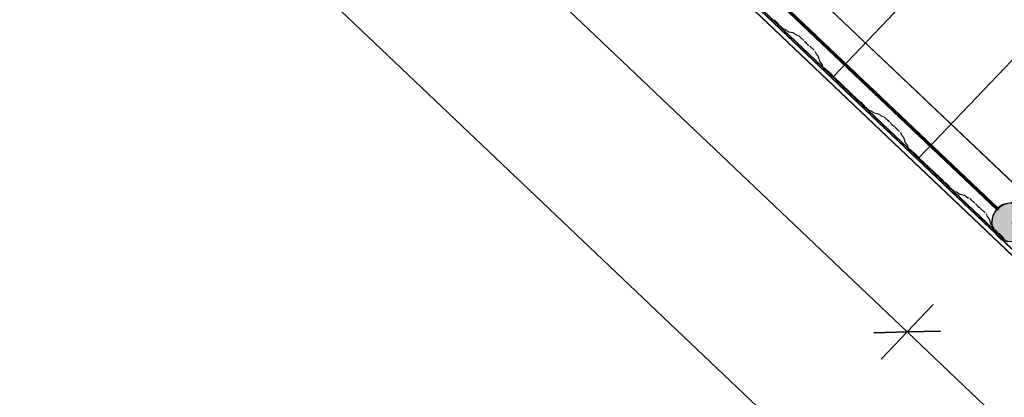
# Model space of a CAD drawing. Header units: metres. Extents: x 32343131.6 to 32343183.7, y 5699223.3 to 5699275.1.
# Tile 27 of 190: x 32343137.9 to 32343141.1, y 5699248.4 to 5699249.6. Entities that reach past the tile are written whole.
import ezdxf

# ---------------------------------------------------------------- set-up
doc = ezdxf.new("R2010")
doc.units = ezdxf.units.M
for name, color, linetype, lineweight in [('0-1', 7, 'Continuous', 5), ('A-ANNO-DIMS', 7, 'Continuous', 9), ('A-ANNO-DIMS-50', 7, 'Continuous', 9), ('A-DETL-GENF', 7, 'Continuous', 18)]:
    doc.layers.add(name, color=color, linetype=linetype, lineweight=lineweight)
for name, color, linetype, lineweight, true_color in [('A-DETL-GENF-3', 5, 'Continuous', 18, 0x0000ff), ('A-DETL-GENF-4', 5, 'Continuous', 50, 0x0000ff), ('A-ROOF-1', 7, 'Continuous', 5, 0xcccccc), ('E-POWR-CNDT-1', 5, 'Continuous', 70, 0x0000ff), ('G-IMPT-1', 5, 'Continuous', 25, 0x0000ff), ('S-BEAM-1', 7, 'Continuous', 5, 0xcccccc)]:
    doc.layers.add(name, color=color, linetype=linetype, lineweight=lineweight, true_color=true_color)
doc.styles.add('Arial', font='arial.ttf', dxfattribs={"height": 0.15})
doc.dimstyles.new('Blitzschutz', dxfattribs={"dimscale": 0.3048, "dimtxt": 0.153039, "dimasz": 0.492126, "dimexe": 0.393701, "dimexo": 0.0625, "dimgap": 0.287073, "dimtad": 1, "dimlfac": 100, "dimrnd": 0.01, "dimdsep": 46, "dimtxsty": 'Arial', "dimblk1": 'OBLIQUE', "dimblk2": 'OBLIQUE', "dimsah": 1, "dimcen": 0.09, "dimdle": 0.393701, "dimadec": 0, "dimazin": 0, "dimtfac": 1, "dimtdec": 4, "dimtix": 1, "dimtmove": 0, "dimatfit": 3, "dimfxl": 0.393701, "dimfxlon": 1, "dimtvp": 1, "dimtfill": 1, "dimtolj": 1, "dimtzin": 0, "dimarcsym": 2})

# ---------------------------------------------------------------- blocks, each defined once
blk = doc.blocks.new('Ortgang Hochpunkt - Ortgang Hochpunkt-3544340-TGA_190_LP5_GR_DA-TGA-01_G_')
at = {"layer": 'A-ROOF-1'}
for p, q in [((89.4753, -25.0355), (54.6993, 8.0497)), ((89.3588, -25.1579), (54.5828, 7.9273)), ((54.5837, 7.9281), (89.3597, -25.1571)), ((89.4753, -25.0355), (54.8986, 7.8602)), ((63.2651, -0.3137), (57.4811, 5.1891)), ((63.2617, -0.3095), (57.4855, 5.1859)), ((63.2562, -0.2981), (57.4981, 5.18)), ((63.2552, -0.2959), (57.5003, 5.1791)), ((63.2558, -0.2965), (63.2552, -0.2959)), ((63.2705, -0.3105), (63.2558, -0.2965)), ((63.2568, -0.2987), (63.2562, -0.2981)), ((63.2687, -0.3101), (63.2568, -0.2987)), ((63.2632, -0.3109), (63.2617, -0.3095)), ((63.274, -0.3212), (63.2632, -0.3109)), ((63.2812, -0.3219), (63.2688, -0.3102)), ((63.2827, -0.3221), (63.2706, -0.3106)), ((63.2666, -0.3151), (63.2651, -0.3137)), ((63.2728, -0.321), (63.2666, -0.3151)), ((63.2772, -0.3252), (63.2738, -0.322)), ((63.2745, -0.3217), (63.274, -0.3212)), ((63.2753, -0.3224), (63.2746, -0.3218)), ((63.2816, -0.3284), (63.2755, -0.3227)), ((63.2783, -0.3263), (63.2772, -0.3252)), ((69.0625, -5.8293), (63.2783, -0.3263)), ((63.2831, -0.3237), (63.2813, -0.322)), ((63.2827, -0.3295), (63.2816, -0.3284)), ((69.0591, -5.8251), (63.2827, -0.3295)), ((63.2849, -0.3242), (63.2828, -0.3221)), ((63.2861, -0.3266), (63.2832, -0.3239)), ((63.2884, -0.3275), (63.285, -0.3243)), ((63.2922, -0.3324), (63.2864, -0.3268)), ((63.2939, -0.3328), (63.2886, -0.3277))]:
    blk.add_line(p, q, dxfattribs=at)
blk = doc.blocks.new('ARC_190_LPX_FM_Stellplätze_rvt-1-TGA_190_LP5_GR_DA-TGA-01_G_')
at = {"layer": 'S-BEAM-1'}
for p, q in [((32343140.5154, 5699249.3738), (32343148.7777, 5699258.0583)), ((32343140.5154, 5699249.3738), (32343148.7777, 5699258.0583)), ((32343140.5155, 5699249.3739), (32343148.7778, 5699258.0584)), ((32343140.5155, 5699249.3739), (32343148.7778, 5699258.0584)), ((32343140.7871, 5699249.1153), (32343149.0494, 5699257.7998)), ((32343140.7871, 5699249.1153), (32343149.0494, 5699257.7998)), ((32343140.7872, 5699249.1154), (32343149.0495, 5699257.7999)), ((32343140.7872, 5699249.1154), (32343149.0495, 5699257.7999)), ((32343140.3306, 5699249.5508), (32343140.3258, 5699249.5546)), ((32343140.3265, 5699249.5538), (32343140.3313, 5699249.55)), ((32343140.3374, 5699249.5441), (32343140.3414, 5699249.5396)), ((32343140.3423, 5699249.5389), (32343140.3382, 5699249.5435)), ((32343140.3451, 5699249.5358), (32343140.3527, 5699249.5286)), ((32343140.3528, 5699249.5287), (32343140.3452, 5699249.5359)), ((32343140.3618, 5699249.524), (32343140.3574, 5699249.525)), ((32343140.3584, 5699249.5239), (32343140.3629, 5699249.523)), ((32343140.372, 5699249.5168), (32343140.3628, 5699249.5235)), ((32343140.3637, 5699249.5225), (32343140.3729, 5699249.5159)), ((32343140.3873, 5699249.5134), (32343140.3728, 5699249.5163)), ((32343140.3739, 5699249.5153), (32343140.3884, 5699249.5124)), ((32343140.3975, 5699249.5062), (32343140.3883, 5699249.5128)), ((32343140.3891, 5699249.5119), (32343140.3984, 5699249.5052)), ((32343140.4032, 5699249.5047), (32343140.3983, 5699249.5057)), ((32343140.3994, 5699249.5047), (32343140.4043, 5699249.5037)), ((32343140.4089, 5699249.4999), (32343140.4212, 5699249.4882)), ((32343140.4213, 5699249.4883), (32343140.409, 5699249.5)), ((32343140.4247, 5699249.4846), (32343140.4265, 5699249.4824)), ((32343140.4274, 5699249.4816), (32343140.4256, 5699249.4838)), ((32343140.4369, 5699249.4731), (32343140.4346, 5699249.4748)), ((32343140.4354, 5699249.4739), (32343140.4377, 5699249.4722)), ((32343140.4539, 5699249.4573), (32343140.4415, 5699249.469)), ((32343140.4415, 5699249.4689), (32343140.4538, 5699249.4572)), ((32343140.4578, 5699249.4528), (32343140.459, 5699249.4479)), ((32343140.4601, 5699249.4469), (32343140.4589, 5699249.4518)), ((32343140.4597, 5699249.4469), (32343140.4668, 5699249.4381)), ((32343140.4677, 5699249.4372), (32343140.4606, 5699249.4461)), ((32343140.4673, 5699249.4373), (32343140.4709, 5699249.423)), ((32343140.472, 5699249.422), (32343140.4684, 5699249.4363)), ((32343140.4715, 5699249.422), (32343140.4787, 5699249.4132)), ((32343140.4796, 5699249.4123), (32343140.4725, 5699249.4212)), ((32343140.4792, 5699249.4124), (32343140.4803, 5699249.408)), ((32343140.4814, 5699249.407), (32343140.4803, 5699249.4114)), ((32343140.4853, 5699249.4025), (32343140.4928, 5699249.3953)), ((32343140.4929, 5699249.3954), (32343140.4854, 5699249.4026)), ((32343140.5008, 5699249.3888), (32343140.4961, 5699249.3926)), ((32343140.4968, 5699249.3918), (32343140.5015, 5699249.388)), ((32343140.5077, 5699249.3821), (32343140.5117, 5699249.3776)), ((32343140.5125, 5699249.3769), (32343140.5085, 5699249.3815)), ((32343140.5155, 5699249.3739), (32343140.5154, 5699249.3738)), ((32343140.5154, 5699249.3738), (32343140.5155, 5699249.3739)), ((32343140.5154, 5699249.3738), (32343140.5942, 5699249.2988)), ((32343140.5943, 5699249.2989), (32343140.5155, 5699249.3739)), ((32343140.6022, 5699249.2923), (32343140.5975, 5699249.2961)), ((32343140.5982, 5699249.2953), (32343140.603, 5699249.2915)), ((32343140.6091, 5699249.2857), (32343140.6131, 5699249.2811)), ((32343140.614, 5699249.2804), (32343140.6099, 5699249.285)), ((32343140.6168, 5699249.2773), (32343140.6243, 5699249.2701)), ((32343140.6244, 5699249.2702), (32343140.6169, 5699249.2774)), ((32343140.6335, 5699249.2656), (32343140.6291, 5699249.2665)), ((32343140.6301, 5699249.2654), (32343140.6346, 5699249.2645)), ((32343140.6437, 5699249.2583), (32343140.6345, 5699249.265)), ((32343140.6354, 5699249.2641), (32343140.6446, 5699249.2574)), ((32343140.659, 5699249.2549), (32343140.6445, 5699249.2579)), ((32343140.6456, 5699249.2568), (32343140.66, 5699249.2539)), ((32343140.6692, 5699249.2477), (32343140.66, 5699249.2543)), ((32343140.6608, 5699249.2534), (32343140.67, 5699249.2468)), ((32343140.6749, 5699249.2462), (32343140.67, 5699249.2472)), ((32343140.671, 5699249.2462), (32343140.676, 5699249.2452)), ((32343140.6806, 5699249.2414), (32343140.6929, 5699249.2297)), ((32343140.693, 5699249.2298), (32343140.6807, 5699249.2415)), ((32343140.6964, 5699249.2261), (32343140.6981, 5699249.2239)), ((32343140.6991, 5699249.2231), (32343140.6973, 5699249.2253)), ((32343140.7086, 5699249.2146), (32343140.7063, 5699249.2163)), ((32343140.7071, 5699249.2154), (32343140.7094, 5699249.2137)), ((32343140.7131, 5699249.2104), (32343140.7255, 5699249.1987)), ((32343140.7256, 5699249.1988), (32343140.7132, 5699249.2105)), ((32343140.7295, 5699249.1943), (32343140.7307, 5699249.1894)), ((32343140.7318, 5699249.1884), (32343140.7306, 5699249.1933)), ((32343140.7313, 5699249.1885), (32343140.7385, 5699249.1796)), ((32343140.7394, 5699249.1788), (32343140.7323, 5699249.1876)), ((32343140.739, 5699249.1788), (32343140.7426, 5699249.1645)), ((32343140.7437, 5699249.1635), (32343140.74, 5699249.1778)), ((32343140.7432, 5699249.1635), (32343140.7503, 5699249.1547)), ((32343140.7513, 5699249.1539), (32343140.7442, 5699249.1627)), ((32343140.7509, 5699249.1539), (32343140.752, 5699249.1495)), ((32343140.7531, 5699249.1485), (32343140.7519, 5699249.1529)), ((32343140.757, 5699249.144), (32343140.7645, 5699249.1368)), ((32343140.7646, 5699249.1369), (32343140.7571, 5699249.1441)), ((32343140.7725, 5699249.1303), (32343140.7677, 5699249.1341)), ((32343140.7685, 5699249.1333), (32343140.7732, 5699249.1295)), ((32343140.7794, 5699249.1237), (32343140.7834, 5699249.1191)), ((32343140.7842, 5699249.1184), (32343140.7802, 5699249.123)), ((32343140.7872, 5699249.1154), (32343140.7871, 5699249.1153)), ((32343140.7871, 5699249.1153), (32343140.7872, 5699249.1154)), ((32343140.7871, 5699249.1153), (32343140.8659, 5699249.0403)), ((32343140.866, 5699249.0404), (32343140.7872, 5699249.1154)), ((32343140.8739, 5699249.0338), (32343140.8692, 5699249.0376)), ((32343140.8699, 5699249.0368), (32343140.8746, 5699249.033)), ((32343140.8808, 5699249.0272), (32343140.8848, 5699249.0226)), ((32343140.8856, 5699249.0219), (32343140.8816, 5699249.0265)), ((32343140.8885, 5699249.0188), (32343140.896, 5699249.0117)), ((32343140.8961, 5699249.0118), (32343140.8886, 5699249.0189)), ((32343140.9052, 5699249.0071), (32343140.9007, 5699249.008)), ((32343140.9018, 5699249.007), (32343140.9063, 5699249.0061)), ((32343140.9154, 5699248.9999), (32343140.9062, 5699249.0065)), ((32343140.9071, 5699249.0056), (32343140.9163, 5699248.9989)), ((32343140.9307, 5699248.9965), (32343140.9162, 5699248.9994)), ((32343140.9173, 5699248.9983), (32343140.9317, 5699248.9954)), ((32343140.9409, 5699248.9892), (32343140.9317, 5699248.9959)), ((32343140.9325, 5699248.9949), (32343140.9417, 5699248.9883)), ((32343140.9466, 5699248.9877), (32343140.9417, 5699248.9887)), ((32343140.9427, 5699248.9877), (32343140.9477, 5699248.9867)), ((32343140.9523, 5699248.9829), (32343140.9646, 5699248.9712)), ((32343140.9647, 5699248.9713), (32343140.9524, 5699248.983)), ((32343140.968, 5699248.9676), (32343140.9698, 5699248.9654)), ((32343140.9708, 5699248.9646), (32343140.969, 5699248.9668)), ((32343140.9802, 5699248.9561), (32343140.978, 5699248.9578)), ((32343140.9788, 5699248.9569), (32343140.9811, 5699248.9552)), ((32343140.9848, 5699248.952), (32343140.9972, 5699248.9402)), ((32343140.9972, 5699248.9403), (32343140.9849, 5699248.9521)), ((32343141.0012, 5699248.9358), (32343141.0024, 5699248.9309)), ((32343141.0035, 5699248.9299), (32343141.0022, 5699248.9348)), ((32343141.003, 5699248.93), (32343141.0101, 5699248.9211)), ((32343141.0111, 5699248.9203), (32343141.004, 5699248.9292)), ((32343141.0106, 5699248.9203), (32343141.0143, 5699248.906)), ((32343141.0154, 5699248.905), (32343141.0117, 5699248.9193)), ((32343141.0149, 5699248.9051), (32343141.0204, 5699248.8983)), ((32343141.0203, 5699248.8987), (32343141.0159, 5699248.9042)), ((32343141.0207, 5699248.8982), (32343141.0203, 5699248.8987)), ((32343141.0204, 5699248.8983), (32343141.0208, 5699248.8977)), ((32343141.023, 5699248.8954), (32343141.0207, 5699248.8982)), ((32343141.0208, 5699248.8977), (32343141.022, 5699248.8962)), ((32343141.0225, 5699248.8954), (32343141.0237, 5699248.891)), ((32343141.0247, 5699248.89), (32343141.0236, 5699248.8944)), ((32343141.0363, 5699248.8784), (32343141.0287, 5699248.8856)), ((32343141.0287, 5699248.8855), (32343141.0362, 5699248.8783)), ((32343141.0413, 5699248.8742), (32343141.0394, 5699248.8756)), ((32343141.0401, 5699248.8748), (32343141.0409, 5699248.8743)), ((32343141.041, 5699248.8741), (32343141.0449, 5699248.871)), ((32343141.0442, 5699248.8718), (32343141.0414, 5699248.874)), ((32343141.051, 5699248.8652), (32343141.0529, 5699248.8631)), ((32343141.0532, 5699248.863), (32343141.0519, 5699248.8645)), ((32343141.0529, 5699248.863), (32343141.0551, 5699248.8606)), ((32343141.0554, 5699248.8605), (32343141.0532, 5699248.863)), ((32343141.0559, 5699248.86), (32343141.0555, 5699248.8604))]:
    blk.add_line(p, q, dxfattribs=at)
for centre, major_axis, ratio, start_param, end_param in [((32343140.3341, 5699249.5468), (-0.00543, 0.00517), 0.087156, 3.927883, 5.496896), ((32343140.3341, 5699249.5468), (-0.00435, 0.00414), 0.087156, 3.927883, 5.496895), ((32343140.3456, 5699249.5362), (-0.00543, 0.00517), 0.087155, 0.78629, 1.570796), ((32343140.3456, 5699249.5362), (-0.00435, 0.00414), 0.087155, 0.786291, 1.570797), ((32343140.3531, 5699249.5291), (-0.00543, 0.00517), 0.087156, 1.570796, 3.003604), ((32343140.3531, 5699249.5291), (-0.00435, 0.00414), 0.087155, 1.570796, 3.003604), ((32343140.3671, 5699249.5189), (-0.00543, 0.00517), 0.087155, 5.711274, 6.145199), ((32343140.3671, 5699249.5189), (-0.00435, 0.00414), 0.087156, 5.711273, 6.145196), ((32343140.3686, 5699249.5205), (-0.00435, 0.00414), 0.087156, 2.569685, 3.003603), ((32343140.3686, 5699249.5205), (-0.00543, 0.00517), 0.087155, 2.569681, 3.003602), ((32343140.3926, 5699249.5082), (-0.00543, 0.00517), 0.087155, 5.711274, 6.145198), ((32343140.3926, 5699249.5082), (-0.00435, 0.00414), 0.087156, 5.711272, 6.145196), ((32343140.394, 5699249.5099), (-0.00435, 0.00414), 0.087156, 2.569684, 3.003603), ((32343140.394, 5699249.5099), (-0.00543, 0.00517), 0.087156, 2.569681, 3.003601), ((32343140.4085, 5699249.4995), (-0.00543, 0.00517), 0.087156, 4.712389, 6.145199), ((32343140.4085, 5699249.4995), (-0.00435, 0.00414), 0.087156, 4.712389, 6.145196), ((32343140.4209, 5699249.4878), (-0.00435, 0.00414), 0.087156, 3.741013, 4.712389), ((32343140.4209, 5699249.4878), (-0.00543, 0.00517), 0.087156, 3.74101, 4.712389), ((32343140.4312, 5699249.4784), (-0.00543, 0.00517), 0.087156, 0.599417, 2.542175), ((32343140.4312, 5699249.4784), (-0.00435, 0.00414), 0.087155, 0.599416, 2.542176), ((32343140.4411, 5699249.4685), (-0.00543, 0.00517), 0.087156, 4.712389, 5.683769), ((32343140.4411, 5699249.4685), (-0.00435, 0.00414), 0.087156, 4.712389, 5.683768), ((32343140.4534, 5699249.4568), (-0.00435, 0.00414), 0.087155, 3.279581, 4.71239), ((32343140.4534, 5699249.4568), (-0.00543, 0.00517), 0.087155, 3.279582, 4.71239), ((32343140.4645, 5699249.4428), (-0.00543, 0.00517), 0.087156, 0.137989, 0.57191), ((32343140.4645, 5699249.4428), (-0.00435, 0.00414), 0.087156, 0.137985, 0.571912), ((32343140.4629, 5699249.4413), (-0.00435, 0.00414), 0.087156, 3.279586, 3.713505), ((32343140.4629, 5699249.4413), (-0.00543, 0.00517), 0.087155, 3.279582, 3.713504), ((32343140.4764, 5699249.4179), (-0.00543, 0.00517), 0.087156, 0.137989, 0.571912), ((32343140.4764, 5699249.4179), (-0.00435, 0.00414), 0.087156, 0.137988, 0.571912), ((32343140.4748, 5699249.4164), (-0.00435, 0.00414), 0.087156, 3.279582, 3.713505), ((32343140.4748, 5699249.4164), (-0.00543, 0.00517), 0.087156, 3.279581, 3.713502), ((32343140.4857, 5699249.4029), (-0.00543, 0.00517), 0.087156, 0.137989, 1.570796), ((32343140.4857, 5699249.4029), (-0.00435, 0.00414), 0.087156, 0.137982, 1.570796), ((32343140.4932, 5699249.3958), (-0.00543, 0.00517), 0.087156, 1.570796, 2.3553), ((32343140.4932, 5699249.3958), (-0.00435, 0.00414), 0.087156, 1.570796, 2.355303), ((32343140.5043, 5699249.3848), (-0.00543, 0.00517), 0.087155, 3.927883, 5.496895), ((32343140.5043, 5699249.3848), (-0.00435, 0.00414), 0.087155, 3.927885, 5.496896), ((32343140.5159, 5699249.3743), (-0.00543, 0.00517), 0.087155, 0.78629, 1.570796), ((32343140.5159, 5699249.3743), (-0.00435, 0.00414), 0.087155, 0.786291, 1.570796), ((32343140.5947, 5699249.2993), (-0.00543, 0.00517), 0.087156, 1.570796, 2.3553), ((32343140.5947, 5699249.2993), (-0.00435, 0.00414), 0.087155, 1.570796, 2.355303), ((32343140.6058, 5699249.2883), (-0.00543, 0.00517), 0.087156, 3.927883, 5.496896), ((32343140.6058, 5699249.2883), (-0.00435, 0.00414), 0.087156, 3.927881, 5.496895), ((32343140.6173, 5699249.2778), (-0.00543, 0.00517), 0.087156, 0.78629, 1.570796), ((32343140.6173, 5699249.2778), (-0.00435, 0.00414), 0.087156, 0.786291, 1.570797), ((32343140.6248, 5699249.2706), (-0.00543, 0.00517), 0.087156, 1.570796, 3.003604), ((32343140.6248, 5699249.2706), (-0.00435, 0.00414), 0.087156, 1.570796, 3.003604), ((32343140.6388, 5699249.2604), (-0.00543, 0.00517), 0.087156, 5.711274, 6.145199), ((32343140.6388, 5699249.2604), (-0.00435, 0.00414), 0.087156, 5.711271, 6.145196), ((32343140.6402, 5699249.262), (-0.00435, 0.00414), 0.087156, 2.569681, 3.003603), ((32343140.6402, 5699249.262), (-0.00543, 0.00517), 0.087155, 2.569681, 3.003605), ((32343140.6643, 5699249.2497), (-0.00543, 0.00517), 0.087156, 5.711274, 6.145198), ((32343140.6643, 5699249.2497), (-0.00435, 0.00414), 0.087156, 5.711272, 6.145196), ((32343140.6657, 5699249.2514), (-0.00435, 0.00414), 0.087156, 2.56968, 3.003603), ((32343140.6657, 5699249.2514), (-0.00543, 0.00517), 0.087156, 2.569681, 3.003606), ((32343140.6802, 5699249.241), (-0.00543, 0.00517), 0.087156, 4.712389, 6.145199), ((32343140.6802, 5699249.241), (-0.00435, 0.00414), 0.087156, 4.712389, 6.145196), ((32343140.6926, 5699249.2293), (-0.00435, 0.00414), 0.087156, 3.741013, 4.712389), ((32343140.6926, 5699249.2293), (-0.00543, 0.00517), 0.087155, 3.74101, 4.712389), ((32343140.7029, 5699249.2199), (-0.00543, 0.00517), 0.087156, 0.599417, 2.542173), ((32343140.7029, 5699249.2199), (-0.00435, 0.00414), 0.087156, 0.599418, 2.542175), ((32343140.7128, 5699249.2101), (-0.00543, 0.00517), 0.087156, 4.712389, 5.683768), ((32343140.7128, 5699249.2101), (-0.00435, 0.00414), 0.087156, 4.712389, 5.683768), ((32343140.7251, 5699249.1983), (-0.00435, 0.00414), 0.087156, 3.27958, 4.712389), ((32343140.7251, 5699249.1983), (-0.00543, 0.00517), 0.087156, 3.279582, 4.71239), ((32343140.7362, 5699249.1844), (-0.00543, 0.00517), 0.087156, 0.137988, 0.571909), ((32343140.7362, 5699249.1844), (-0.00435, 0.00414), 0.087155, 0.137982, 0.571912), ((32343140.7346, 5699249.1829), (-0.00435, 0.00414), 0.087156, 3.279585, 3.713505), ((32343140.7346, 5699249.1829), (-0.00543, 0.00517), 0.087156, 3.279582, 3.713503), ((32343140.748, 5699249.1595), (-0.00543, 0.00517), 0.087156, 0.137989, 0.571912), ((32343140.748, 5699249.1595), (-0.00435, 0.00414), 0.087156, 0.137987, 0.571912), ((32343140.7465, 5699249.1579), (-0.00435, 0.00414), 0.087155, 3.279588, 3.713505), ((32343140.7465, 5699249.1579), (-0.00543, 0.00517), 0.087156, 3.279581, 3.713505), ((32343140.7574, 5699249.1445), (-0.00543, 0.00517), 0.087156, 0.137989, 1.570796), ((32343140.7574, 5699249.1445), (-0.00435, 0.00414), 0.087155, 0.137985, 1.570797), ((32343140.7649, 5699249.1373), (-0.00543, 0.00517), 0.087156, 1.570796, 2.355301), ((32343140.7649, 5699249.1373), (-0.00435, 0.00414), 0.087156, 1.570796, 2.355302), ((32343140.776, 5699249.1263), (-0.00543, 0.00517), 0.087155, 3.927883, 5.496896), ((32343140.776, 5699249.1263), (-0.00435, 0.00414), 0.087155, 3.927886, 5.496896), ((32343140.7875, 5699249.1158), (-0.00543, 0.00517), 0.087155, 0.78629, 1.570797), ((32343140.7875, 5699249.1158), (-0.00435, 0.00414), 0.087155, 0.786297, 1.570797), ((32343140.8664, 5699249.0408), (-0.00543, 0.00517), 0.087156, 1.570796, 2.355301), ((32343140.8664, 5699249.0408), (-0.00435, 0.00414), 0.087156, 1.570796, 2.355303), ((32343140.8775, 5699249.0298), (-0.00543, 0.00517), 0.087156, 3.927883, 5.496896), ((32343140.8775, 5699249.0298), (-0.00435, 0.00414), 0.087156, 3.927882, 5.496895), ((32343140.889, 5699249.0193), (-0.00543, 0.00517), 0.087156, 0.78629, 1.570796), ((32343140.889, 5699249.0193), (-0.00435, 0.00414), 0.087156, 0.786292, 1.570797), ((32343140.8965, 5699249.0121), (-0.00543, 0.00517), 0.087156, 1.570796, 3.003603), ((32343140.8965, 5699249.0121), (-0.00435, 0.00414), 0.087156, 1.570796, 3.003604), ((32343140.9105, 5699249.0019), (-0.00543, 0.00517), 0.087155, 5.711274, 6.145198), ((32343140.9105, 5699249.0019), (-0.00435, 0.00414), 0.087156, 5.711272, 6.145196), ((32343140.9119, 5699249.0035), (-0.00435, 0.00414), 0.087156, 2.569679, 3.003604), ((32343140.9119, 5699249.0035), (-0.00543, 0.00517), 0.087156, 2.569681, 3.003603), ((32343140.936, 5699248.9913), (-0.00543, 0.00517), 0.087155, 5.711273, 6.145198), ((32343140.936, 5699248.9913), (-0.00435, 0.00414), 0.087156, 5.711272, 6.145196), ((32343140.9374, 5699248.9929), (-0.00435, 0.00414), 0.087156, 2.56968, 3.003604), ((32343140.9374, 5699248.9929), (-0.00543, 0.00517), 0.087156, 2.569681, 3.003603), ((32343140.9519, 5699248.9826), (-0.00543, 0.00517), 0.087156, 4.712389, 6.145199), ((32343140.9519, 5699248.9826), (-0.00435, 0.00414), 0.087156, 4.712389, 6.145196), ((32343140.9642, 5699248.9708), (-0.00435, 0.00414), 0.087156, 3.741014, 4.712389), ((32343140.9642, 5699248.9708), (-0.00543, 0.00517), 0.087156, 3.74101, 4.712389), ((32343140.9746, 5699248.9614), (-0.00543, 0.00517), 0.087156, 0.599417, 2.542175), ((32343140.9746, 5699248.9614), (-0.00435, 0.00414), 0.087156, 0.599418, 2.542175), ((32343140.9845, 5699248.9516), (-0.00543, 0.00517), 0.087156, 4.712389, 5.683766), ((32343140.9845, 5699248.9516), (-0.00435, 0.00414), 0.087156, 4.712389, 5.683768), ((32343140.9968, 5699248.9399), (-0.00435, 0.00414), 0.087156, 3.279582, 4.712389), ((32343140.9968, 5699248.9399), (-0.00543, 0.00517), 0.087156, 3.279581, 4.712389), ((32343141.0078, 5699248.9259), (-0.00543, 0.00517), 0.087156, 0.137988, 0.571908), ((32343141.0078, 5699248.9259), (-0.00435, 0.00414), 0.087156, 0.137985, 0.571912), ((32343141.0063, 5699248.9244), (-0.00435, 0.00414), 0.087156, 3.279584, 3.713505), ((32343141.0063, 5699248.9244), (-0.00543, 0.00517), 0.087156, 3.279581, 3.713506), ((32343141.0197, 5699248.901), (-0.00543, 0.00517), 0.087156, 0.137989, 0.571916), ((32343141.0197, 5699248.901), (-0.00435, 0.00414), 0.087156, 0.137988, 0.571912), ((32343141.0182, 5699248.8995), (-0.00435, 0.00414), 0.087156, 3.279582, 3.713505), ((32343141.0182, 5699248.8995), (-0.00543, 0.00517), 0.087156, 3.279581, 3.713506), ((32343141.0291, 5699248.886), (-0.00543, 0.00517), 0.087156, 0.137989, 0.37679), ((32343141.0291, 5699248.886), (-0.00543, 0.00517), 0.087155, 0.695151, 1.570796), ((32343141.0291, 5699248.886), (-0.00435, 0.00414), 0.087155, 0.137984, 1.570797), ((32343141.0366, 5699248.8788), (-0.00543, 0.00517), 0.087156, 1.570796, 2.355302), ((32343141.0366, 5699248.8788), (-0.00435, 0.00414), 0.087156, 1.570796, 2.0938), ((32343141.0366, 5699248.8788), (-0.00435, 0.00414), 0.087156, 2.093802, 2.355303), ((32343141.0477, 5699248.8678), (-0.00543, 0.00517), 0.087155, 3.927883, 5.496896), ((32343141.0477, 5699248.8678), (-0.00435, 0.00414), 0.087156, 3.927881, 5.496895), ((32343141.0592, 5699248.8573), (-0.00543, 0.00517), 0.087155, 0.814612, 1.570797), ((32343141.0592, 5699248.8573), (-0.00435, 0.00414), 0.087155, 0.786295, 1.570797)]:
    blk.add_ellipse(centre, major_axis=major_axis, ratio=ratio, start_param=start_param, end_param=end_param, dxfattribs=at)
at = {"layer": 'A-ROOF-1'}
blk.add_blockref('Ortgang Hochpunkt - Ortgang Hochpunkt-3544340-TGA_190_LP5_GR_DA-TGA-01_G_', (32343077.7673, 5699249.1855), dxfattribs=at)
blk = doc.blocks.new('Symbol_Anschlusspunkt - Symbol_Anschlusspunkt_dwg_E-Blitz-Anschlusspunkt-V28-TGA_190_LP5_GR_DA-TGA-01_G_')
at = {"layer": 'G-IMPT-1'}
blk.add_hatch(color=256, dxfattribs=at).paths.add_polyline_path([(0, -0.0625), (0.0167, -0.0601), (0.0313, -0.0541), (0.0442, -0.0442), (0.0541, -0.0313), (0.0604, -0.0156), (0.0622, 0.002), (0.0601, 0.0168), (0.0533, 0.0323), (0.0439, 0.0444), (0.03, 0.0546), (0.0153, 0.0605), (-0.0018, 0.0623), (-0.0169, 0.0601), (-0.0316, 0.0538), (-0.0445, 0.0439), (-0.0544, 0.0306), (-0.0606, 0.0142), (-0.0625, 0), (-0.0599, -0.0174), (-0.0541, -0.0313), (-0.0442, -0.0442), (-0.0303, -0.0545), (-0.0144, -0.0606), (-0.0003, -0.0625)])
for start, end in [(140.1952, 164.5111), (0, 2.4195)]:
    blk.add_arc((0, 0), 0.0625, start, end, dxfattribs=at)
for major_axis, start_param, end_param in [((-0.0625, 0.0021), 4.678008, 5.071487), ((-0.0014, 0.0625), 0.807214, 0.854255), ((0.0612, 0.0127), 1.776207, 2.194416), ((-0.0608, 0.0143), 5.267447, 5.353551), ((-0.0401, 0.0479), 5.40912, 5.517692), ((0.0547, 0.0303), 0.505872, 0.88759), ((0.0486, 0.0393), 0.217359, 0.330737), ((0.0236, 0.0579), 5.896151, 5.997789), ((0.0315, 0.054), 5.754553, 6.012461), ((0.0492, 0.0385), 2.235364, 2.718686), ((0.057, 0.0256), 2.45694, 2.475572), ((0.0515, 0.0354), 6.099401, 6.195103), ((-0.0451, 0.0433), 3.948105, 4.323706), ((0.0385, 0.0492), 2.477957, 2.956793), ((-0.0197, 0.0593), 3.461676, 3.870884), ((-0.0088, 0.0619), 4.06746, 4.134423), ((-0.0108, 0.0616), 4.100942, 4.505341), ((-0.0134, 0.0611), 4.464016, 4.497114), ((0.0584, 0.0222), 3.504811, 3.972389), ((0.0117, 0.0614), 2.953202, 2.978661), ((-0.0358, 0.0512), 2.180533, 2.631398), ((-0.0589, 0.021), 2.013266, 2.057657), ((0.0197, 0.0593), 3.606258, 4.042689), ((-0.0394, 0.0485), 3.039075, 3.098879)]:
    blk.add_ellipse((0, 0), major_axis=major_axis, ratio=1, start_param=start_param, end_param=end_param, dxfattribs=at)
blk = doc.blocks.new('Symbol_Anschlusspunkt - Symbol_Anschlusspunkt_dwg-V29-TGA_190_LP5_GR_DA-TGA-01_G_')
blk.add_blockref('Symbol_Anschlusspunkt - Symbol_Anschlusspunkt_dwg_E-Blitz-Anschlusspunkt-V28-TGA_190_LP5_GR_DA-TGA-01_G_', (0, 0))
blk = doc.blocks.new('Symbol_Anschlusspunkt - Symbol_Anschlusspunkt-V30-TGA_190_LP5_GR_DA-TGA-01_G_')
blk.add_blockref('Symbol_Anschlusspunkt - Symbol_Anschlusspunkt_dwg-V29-TGA_190_LP5_GR_DA-TGA-01_G_', (0, 0))
blk = doc.blocks.new('Symbol_Elektro_Leitung_Hoch_Runter - Zeichnung1_dwg_E-Blitz-Anschlusspunkt-7483321-TGA_190_LP5_GR_DA-TGA-01_G_')
at = {"layer": 'G-IMPT-1'}
blk.add_hatch(color=256, dxfattribs=at).paths.add_polyline_path([(0, -0.0625), (0.0162, -0.0604), (0.0313, -0.0541), (0.0442, -0.0442), (0.0541, -0.0313), (0.0604, -0.0162), (0.0625, 0), (0.0604, 0.0162), (0.0541, 0.0313), (0.0442, 0.0442), (0.0313, 0.0541), (0.0162, 0.0604), (0, 0.0625), (-0.0162, 0.0604), (-0.0313, 0.0541), (-0.0442, 0.0442), (-0.0541, 0.0313), (-0.0604, 0.0162), (-0.0625, 0), (-0.0604, -0.0162), (-0.0541, -0.0313), (-0.0442, -0.0442), (-0.0313, -0.0541), (-0.0162, -0.0604)])
blk.add_circle((0, 0), 0.0625, dxfattribs=at)
blk = doc.blocks.new('Symbol_Elektro_Leitung_Hoch_Runter - Nach unten-7483331-TGA_190_LP5_GR_DA-TGA-01_G_')
at = {"layer": 'A-DETL-GENF-3'}
blk.add_hatch(color=256, dxfattribs=at).paths.add_polyline_path([(-0.4243, -0.4243), (-0.2078, -0.2993), (-0.2993, -0.2078)])
at = {"layer": 'A-DETL-GENF'}
for p, q in [((-0.2993, -0.2078), (-0.4243, -0.4243)), ((-0.2078, -0.2993), (-0.2993, -0.2078)), ((-0.4243, -0.4243), (-0.2078, -0.2993))]:
    blk.add_line(p, q, dxfattribs=at)
at = {"layer": 'A-DETL-GENF-4'}
for p, q in [((0, 0), (-0.0442, -0.0442)), ((-0.0442, -0.0442), (-0.4243, -0.4243))]:
    blk.add_line(p, q, dxfattribs=at)
blk.add_blockref('Symbol_Elektro_Leitung_Hoch_Runter - Zeichnung1_dwg_E-Blitz-Anschlusspunkt-7483321-TGA_190_LP5_GR_DA-TGA-01_G_', (0, 0))
blk = doc.blocks.new('DIMBLOCK6-TGA_190_LP5_GR_DA-TGA-01_G_')
at = {"layer": 'A-ANNO-DIMS-50', "transparency": 16777216}
for p, q in [((32343140.75, 5699248.5613), (32343140.8327, 5699248.6482)), ((32343140.75, 5699248.5613), (32343140.6673, 5699248.4744)), ((32343146.546, 5699243.0471), (32343140.75, 5699248.5613)), ((32343146.546, 5699243.0471), (32343146.6287, 5699243.134)), ((32343146.546, 5699243.0471), (32343146.4633, 5699242.9602))]:
    blk.add_line(p, q, dxfattribs=at)
at = {"layer": 'A-ANNO-DIMS-50', "lineweight": 35, "transparency": 16777216}
for p, q in [((32343140.75, 5699248.5613), (32343140.856, 5699248.5639)), ((32343140.75, 5699248.5613), (32343140.644, 5699248.5587)), ((32343146.546, 5699243.0471), (32343146.44, 5699243.0445)), ((32343146.546, 5699243.0471), (32343146.652, 5699243.0497))]:
    blk.add_line(p, q, dxfattribs=at)
at = {"layer": 'A-ANNO-DIMS-50', "color": 0, "transparency": 16777216, "insert": (32343143.7017, 5699245.3636), "char_height": 0.15, "width": 0.822172, "attachment_point": 1, "rotation": 136.4273, "line_spacing_factor": 0.941778, "style": 'Arial', "bg_fill": 3, "box_fill_scale": 1.25, "bg_fill_color": 256, "bg_fill_true_color": 13158600, "bg_fill_transparency": 0}
blk.add_mtext('800 cm', dxfattribs=at)
blk = doc.blocks.new('_Oblique')
at = {"color": 0, "linetype": 'ByBlock', "lineweight": -2}
blk.add_line((-0.5, -0.5), (0.5, 0.5), dxfattribs=at)
blk = doc.blocks.new('DIMBLOCK7-TGA_190_LP5_GR_DA-TGA-01_G_')
at = {"layer": 'A-ANNO-DIMS-50', "transparency": 16777216}
for p, q in [((32343134.954, 5699254.0755), (32343135.0367, 5699254.1624)), ((32343140.75, 5699248.5613), (32343134.8671, 5699254.1582)), ((32343134.954, 5699254.0755), (32343134.8713, 5699253.9886)), ((32343140.75, 5699248.5613), (32343140.8327, 5699248.6482)), ((32343140.75, 5699248.5613), (32343140.6673, 5699248.4744))]:
    blk.add_line(p, q, dxfattribs=at)
at = {"layer": 'A-ANNO-DIMS-50', "lineweight": 35, "transparency": 16777216}
for p, q in [((32343134.954, 5699254.0755), (32343134.848, 5699254.0729)), ((32343134.954, 5699254.0755), (32343135.06, 5699254.0781)), ((32343140.75, 5699248.5613), (32343140.856, 5699248.5639)), ((32343140.75, 5699248.5613), (32343140.644, 5699248.5587))]:
    blk.add_line(p, q, dxfattribs=at)
at = {"layer": 'A-ANNO-DIMS-50', "color": 0, "transparency": 16777216, "insert": (32343137.9057, 5699250.8778), "char_height": 0.15, "width": 0.822172, "attachment_point": 1, "rotation": 136.4273, "line_spacing_factor": 0.941778, "style": 'Arial', "bg_fill": 3, "box_fill_scale": 1.25, "bg_fill_color": 256, "bg_fill_true_color": 13158600, "bg_fill_transparency": 0}
blk.add_mtext('800 cm', dxfattribs=at)
blk = doc.blocks.new('DIMBLOCK11-TGA_190_LP5_GR_DA-TGA-01_G_')
at = {"layer": 'A-ANNO-DIMS-50', "transparency": 16777216}
for p, q in [((32343140.4054, 5699248.199), (32343131.6244, 5699256.5531)), ((32343131.7114, 5699256.4703), (32343131.7941, 5699256.5573)), ((32343131.7114, 5699256.4703), (32343131.6287, 5699256.3834)), ((32343140.4054, 5699248.199), (32343140.4881, 5699248.286)), ((32343140.4054, 5699248.199), (32343140.3226, 5699248.1121))]:
    blk.add_line(p, q, dxfattribs=at)
at = {"layer": 'A-ANNO-DIMS-50', "lineweight": 35, "transparency": 16777216}
for p, q in [((32343131.7114, 5699256.4703), (32343131.6053, 5699256.4677)), ((32343131.7114, 5699256.4703), (32343131.8174, 5699256.473)), ((32343140.4054, 5699248.199), (32343140.2993, 5699248.1964)), ((32343140.4054, 5699248.199), (32343140.5114, 5699248.2017))]:
    blk.add_line(p, q, dxfattribs=at)
at = {"layer": 'A-ANNO-DIMS-50', "color": 0, "transparency": 16777216, "insert": (32343136.1538, 5699251.8543), "char_height": 0.15, "width": 0.960613, "attachment_point": 1, "rotation": 136.4273, "line_spacing_factor": 0.941778, "style": 'Arial', "bg_fill": 3, "box_fill_scale": 1.25, "bg_fill_color": 256, "bg_fill_true_color": 13158600, "bg_fill_transparency": 0}
blk.add_mtext('1200 cm', dxfattribs=at)

msp = doc.modelspace()

# ---------------------------------------------------------------- linework, layer by layer
at = {"layer": 'E-POWR-CNDT-1'}
for p, q in [((32343132.4093, 5699257.16061), (32343141.03622, 5699248.9531)), ((32343141.03636, 5699248.95297), (32343141.03928, 5699248.95019)), ((32343141.03945, 5699248.95003), (32343141.04016, 5699248.94936))]:
    msp.add_line(p, q, dxfattribs=at)

# ---------------------------------------------------------------- block references
at = {"layer": '0-1'}
msp.add_blockref('ARC_190_LPX_FM_Stellplätze_rvt-1-TGA_190_LP5_GR_DA-TGA-01_G_', (0, 0), dxfattribs=at)
at = {"layer": 'A-DETL-GENF-3'}
for name, p, rotation in [('Symbol_Elektro_Leitung_Hoch_Runter - Nach unten-7483331-TGA_190_LP5_GR_DA-TGA-01_G_', (32343141.08164, 5699248.90988), 136.4271608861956), ('Symbol_Anschlusspunkt - Symbol_Anschlusspunkt-V30-TGA_190_LP5_GR_DA-TGA-01_G_', (32343141.08128, 5699248.90989), 136.4271608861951)]:
    msp.add_blockref(name, p, dxfattribs=dict(at, rotation=rotation))

# ---------------------------------------------------------------- next in the draw order: dimensions: what is measured, and where the dimension line sits
at = {"layer": 'A-ANNO-DIMS'}
dim = msp.add_linear_dim(base=(32343140.75, 5699248.5613), p1=(32343146.62871, 5699243.13404), p2=(32343140.83271, 5699248.64824), angle=316.42726, dimstyle='Blitzschutz', override={"dimpost": '<> cm', "dimfxl": 8}, dxfattribs=at)
dim.commit()
dim.dimension.update_dxf_attribs({"geometry": 'DIMBLOCK6-TGA_190_LP5_GR_DA-TGA-01_G_', "text_midpoint": (32343143.7611, 5699245.92308)})

# ---------------------------------------------------------------- next in the draw order: dimensions: what is measured, and where the dimension line sits
dim = msp.add_linear_dim(base=(32343134.954, 5699254.0755), p1=(32343140.83271, 5699248.64824), p2=(32343135.03671, 5699254.16244), angle=316.42726, dimstyle='Blitzschutz', override={"dimpost": '<> cm', "dimfxl": 8}, dxfattribs=at)
dim.commit()
dim.dimension.update_dxf_attribs({"geometry": 'DIMBLOCK7-TGA_190_LP5_GR_DA-TGA-01_G_', "text_midpoint": (32343137.9651, 5699251.43728)})

# ---------------------------------------------------------------- next in the draw order: dimensions: what is measured, and where the dimension line sits
dim = msp.add_linear_dim(base=(32343131.71136, 5699256.47035), p1=(32343140.48808, 5699248.28599), p2=(32343131.79408, 5699256.55729), angle=316.42726, dimstyle='Blitzschutz', override={"dimpost": '<> cm', "dimfxl": 12}, dxfattribs=at)
dim.commit()
dim.dimension.update_dxf_attribs({"geometry": 'DIMBLOCK11-TGA_190_LP5_GR_DA-TGA-01_G_', "text_midpoint": (32343136.17146, 5699252.45358)})

doc.saveas('drawing.dxf')
